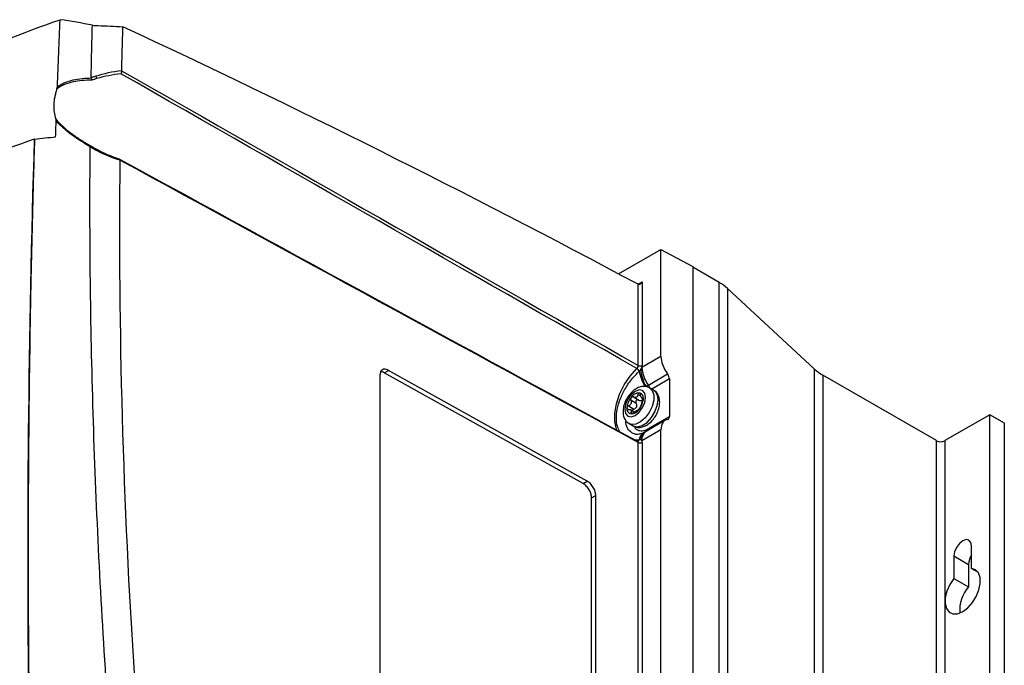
# Model space of a CAD drawing. Header units: millimetres. Extents: x 15336 to 16492, y 10123 to 11383.
# Tile 28 of 71: x 16325 to 16492, y 10421 to 10531. Entities that reach past the tile are written whole.
import ezdxf

# ---------------------------------------------------------------- set-up
doc = ezdxf.new("R2010")
doc.units = ezdxf.units.MM

msp = doc.modelspace()

# ---------------------------------------------------------------- linework, layer by layer
at = {"color": 7, "linetype": 'Continuous', "lineweight": 25}
for p, q in [((16426.75, 10487.87), (16433.97, 10492.04)), ((16433.97, 10473.86), (16433.97, 10492.04)), ((16433.97, 10492.04), (16439.36, 10489.14)), ((16439.36, 10489.14), (16439.36, 10235.94)), ((16443.86, 10486.4), (16439.36, 10489)), ((16430.07, 10486.1), (16430.78, 10486.51)), ((16430.78, 10486.51), (16430.78, 10472.32)), ((16443.86, 10233.27), (16443.86, 10486.4)), ((16430.08, 10472.32), (16430.08, 10486.1)), ((16445.27, 10485.38), (16445.27, 10232.25)), ((16460.08, 10471.69), (16445.27, 10485.38)), ((16430.73, 10471.99), (16433.97, 10473.86)), ((16386.92, 10471.06), (16387.63, 10471.47)), ((16421.45, 10452.62), (16387.63, 10471.47)), ((16460.08, 10218.57), (16460.08, 10471.69)), ((16386.19, 10470.64), (16386.19, 10407.76)), ((16420.74, 10452.21), (16386.92, 10471.06)), ((16431.83, 10468.97), (16435.09, 10470.86)), ((16435.41, 10470), (16432.41, 10468.27)), ((16435.41, 10470), (16435.41, 10463.62)), ((16461.49, 10470.67), (16461.49, 10217.54)), ((16480.81, 10459.52), (16461.49, 10470.67)), ((16432.74, 10468.08), (16432.04, 10468.48)), ((16429.76, 10465.86), (16428.84, 10466.39)), ((16429.28, 10466.94), (16430.2, 10466.41)), ((16430.52, 10467.1), (16430.04, 10467.38)), ((16430.7, 10466.77), (16430.97, 10466.62)), ((16430.71, 10466.37), (16430.81, 10466.12)), ((16430.97, 10466.74), (16430.86, 10466.8)), ((16428.46, 10465.42), (16429.38, 10464.89)), ((16429.44, 10464.38), (16428.79, 10464.76)), ((16428.84, 10464.29), (16429.11, 10464.13)), ((16434.71, 10462.98), (16431.45, 10461.1)), ((16432.14, 10461.74), (16435.41, 10463.62)), ((16489.86, 10463.93), (16482.22, 10459.52)), ((16489.86, 10210.8), (16489.86, 10463.93)), ((16492.34, 10462.5), (16489.86, 10463.93)), ((16428.54, 10462.42), (16429.24, 10462.01)), ((16433.97, 10461.37), (16430.73, 10459.5)), ((16433.97, 10371.79), (16433.97, 10461.37)), ((16492.34, 10209.37), (16492.34, 10462.5)), ((16430.29, 10459.66), (16429.6, 10459.6)), ((16431.1, 10460.92), (16430.97, 10460.85)), ((16430.98, 10460.85), (16431.02, 10460.87)), ((16480.81, 10206.39), (16480.81, 10459.52)), ((16482.22, 10459.52), (16482.22, 10206.39)), ((16430.08, 10370.25), (16430.08, 10459.22)), ((16430.78, 10459.23), (16430.78, 10370.25)), ((16420.74, 10452.21), (16421.45, 10452.62)), ((16422.18, 10449.78), (16422.88, 10450.18)), ((16422.18, 10386.9), (16422.18, 10449.78)), ((16422.88, 10387.31), (16422.88, 10450.18)), ((16486.75, 10437.79), (16486.75, 10441.64)), ((16483.78, 10439.92), (16483.78, 10436.08)), ((16483.78, 10439.92), (16486.25, 10438.49)), ((16486.25, 10438.49), (16486.25, 10434.65)), ((16486.75, 10437.79), (16487.88, 10437.14)), ((16483.78, 10436.08), (16486.25, 10434.65))]:
    msp.add_line(p, q, dxfattribs=at)
at = {"color": 7, "linetype": 'Continuous', "lineweight": 25, "flags": 128}
for points in [[(16426.49, 10461.24), (16426.39, 10461.49), (16426.11, 10462.75), (16426.11, 10464.21), (16426.39, 10465.79), (16426.94, 10467.42), (16427.72, 10469.02), (16428.71, 10470.5), (16429.84, 10471.8)], [(16427.81, 10464.84), (16427.95, 10464.14), (16428.33, 10463.7), (16428.9, 10463.58), (16429.58, 10463.82), (16430.26, 10464.37), (16430.83, 10465.14), (16431.21, 10466.02), (16431.35, 10466.88), (16431.21, 10467.59), (16430.83, 10468.03), (16430.26, 10468.14), (16429.58, 10467.9), (16428.9, 10467.36), (16428.33, 10466.58), (16427.95, 10465.7), (16427.81, 10464.84)], [(16432.03, 10468.49), (16432.46, 10468.07), (16432.73, 10467.33), (16432.73, 10466.39), (16432.46, 10465.35), (16431.96, 10464.32), (16431.28, 10463.41), (16430.49, 10462.72), (16429.68, 10462.33), (16428.93, 10462.28), (16428.54, 10462.42)], [(16429.24, 10462.01), (16429.32, 10461.97), (16430, 10461.85), (16430.79, 10462.08), (16431.6, 10462.63), (16432.35, 10463.43), (16432.95, 10464.42), (16433.33, 10465.47), (16433.47, 10466.47)], [(16430.04, 10459.43), (16430.04, 10459.43), (16430.03, 10459.43)], [(16486.75, 10441.64), (16486.64, 10442.23), (16486.31, 10442.6), (16485.83, 10442.69), (16485.26, 10442.49), (16484.7, 10442.03), (16484.21, 10441.38), (16483.89, 10440.64), (16483.78, 10439.92)], [(16483.78, 10436.08), (16483.09, 10435.06), (16482.59, 10433.95), (16482.31, 10432.83), (16482.28, 10431.81), (16482.5, 10430.96), (16482.96, 10430.36), (16483.61, 10430.07), (16484.4, 10430.1), (16485.26, 10430.45), (16486.13, 10431.09), (16486.92, 10431.98), (16487.57, 10433.03), (16488.03, 10434.15), (16488.25, 10435.25), (16488.22, 10436.24), (16487.94, 10437.04), (16487.44, 10437.57), (16486.75, 10437.79)]]:
    msp.add_lwpolyline(points, dxfattribs=at)
at = {"color": 7, "linetype": 'Continuous', "lineweight": 25}
for centre, radius, start, end in [((16336.91, 10520.92), 1.18, 7.5307, 30.265), ((16337.99, 10508.87), 0.287, 113.4108, 157.273), ((16439.97, 10479.55), 7.88, 47.6809, 60.3777), ((16429.19, 10470.73), 1.25, 28.7102, 58.4882), ((16430.43, 10473), 0.77, 243.2338, 297.3435), ((16436.2, 10472.16), 5.97, 187.9415, 215.4314), ((16436.46, 10471.95), 5.94, 183.0656, 212.4651), ((16436.03, 10472.22), 5.31, 182.4964, 217.6358), ((16465.38, 10477.52), 7.88, 227.6809, 240.3777), ((16430.48, 10467.97), 1.68, 16.6582, 36.6652), ((16431.8, 10466.68), 1.68, 352.8534, 55.8344), ((16431.21, 10464.92), 3.03, 140.2279, 177.3607), ((16430.39, 10465.86), 1.8, 93.4295, 146.5651), ((16430.43, 10465.76), 1.36, 115.9691, 124.0255), ((16429.41, 10467.53), 0.703, 292.2172, 307.7774), ((16430.12, 10466.81), 0.869, 350.7481, 79.4532), ((16427.95, 10466.81), 3.03, 320.2279, 357.3607), ((16429.04, 10464.92), 0.869, 170.7481, 259.4532), ((16428.77, 10465.86), 1.8, 273.4295, 326.5651), ((16429.08, 10465.76), 1.36, 295.9691, 304.0255), ((16430.1, 10463.98), 0.703, 112.2172, 127.7774), ((16432.41, 10459.71), 1.69, 124.3561, 186.9561), ((16430.98, 10461.49), 0.7, 335.6963, 359.5309), ((16431.09, 10461.53), 0.686, 337.081, 0.5811), ((16431.44, 10461.73), 0.7, 338.8523, 1.0738), ((16429.97, 10459.77), 0.339, 282.315, 341.0279), ((16431.75, 10459.61), 1.46, 121.8468, 178.0324), ((16431.91, 10459.78), 1.39, 124.9417, 186.1274), ((16481.52, 10460.88), 1.54, 242.6097, 297.3903), ((16430.43, 10459.91), 0.77, 243.2338, 297.3435), ((16489.44, 10438.34), 3.19, 147.5288, 177.3446), ((16490.57, 10430.75), 5.82, 137.8436, 185.2704)]:
    msp.add_arc(centre, radius, start, end, dxfattribs=at)
for centre, major_axis, ratio, start_param, end_param in [((16459.04, 8843.92), (-1022.3, 1709.58), 0.587369, 5.509043, 5.570275), ((16430.43, 10486.71), (0.354, 0.612), 0.577335, 3.161841, 4.71243), ((16436.49, 10472.45), (-1.8, 3), 0.587369, 0.776443, 1.758208), ((16387.63, 10469.84), (-1.03, 1.72), 0.587369, 5.488832, 7.059628), ((16386.92, 10469.43), (-1.03, 1.72), 0.587369, 5.488832, 5.919288), ((16434.69, 10470.4), (-0.513, 0.858), 0.587369, 3.918035, 4.899801), ((16436.49, 10459.97), (-1.8, 3), 0.587369, 6.077863, 7.059628), ((16434.69, 10464.03), (-0.513, 0.858), 0.587369, 2.93627, 3.918035)]:
    msp.add_ellipse(centre, major_axis=major_axis, ratio=ratio, start_param=start_param, end_param=end_param, dxfattribs=at)
for points, knots in [([(16207.67, 10459.41), (16215.16, 10466.53), (16223.44, 10473.4), (16237.05, 10483.37), (16241.77, 10486.61), (16251.55, 10492.96), (16256.61, 10496.06), (16264.47, 10500.59), (16267.14, 10502.09), (16272.56, 10505.03), (16275.3, 10506.48), (16283.63, 10510.76), (16289.33, 10513.52), (16306.82, 10521.53), (16319.04, 10526.49), (16331.81, 10531.08)], [0, 0, 0, 0, 0.25, 0.25, 0.375, 0.375, 0.5, 0.5, 0.5625, 0.5625, 0.625, 0.625, 0.75, 0.75, 1, 1, 1, 1]), ([(16337.11, 10521.22), (16337.14, 10522.71), (16337.18, 10524.94), (16337.24, 10527.16), (16337.28, 10528.64), (16337.3, 10529.38), (16337.32, 10530.12)], [0, 0, 0, 0, 0.5, 0.75, 0.75, 1, 1, 1, 1]), ([(16342.46, 10529.89), (16342.44, 10529.06), (16342.38, 10527.41), (16342.31, 10524.93), (16342.27, 10523.28), (16342.25, 10522.45)], [0, 0, 0, 0, 0.333334, 0.666666, 1, 1, 1, 1]), ([(16337.11, 10521.22), (16337.22, 10521.27), (16337.34, 10521.31), (16337.45, 10521.35), (16337.61, 10521.41), (16337.77, 10521.46), (16337.93, 10521.51)], [0, 0, 0, 0, 0.0004032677, 0.0004032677, 0.0004032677, 0.0009549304, 0.0009549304, 0.0009549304, 0.0009549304]), ([(16342.25, 10522.41), (16342.26, 10522.33), (16342.26, 10522.23), (16342.23, 10522.05), (16342.2, 10521.96), (16342.17, 10521.88)], [0, 0, 0, 0, 0.5, 0.5, 1, 1, 1, 1]), ([(16337.2, 10520.78), (16336.67, 10520.79), (16336.13, 10520.77), (16335.07, 10520.68), (16334.55, 10520.6), (16333.53, 10520.38), (16333.04, 10520.23), (16332.11, 10519.84), (16331.67, 10519.6), (16331.28, 10519.3)], [0, 0, 0, 0, 0.25, 0.25, 0.5, 0.5, 0.75, 0.75, 1, 1, 1, 1]), ([(16331.37, 10519.69), (16331.76, 10519.97), (16332.19, 10520.2), (16333.1, 10520.57), (16333.57, 10520.72), (16334.56, 10520.94), (16335.06, 10521.03), (16336.08, 10521.13), (16336.6, 10521.16), (16337.12, 10521.17)], [0, 0, 0, 0, 0.25, 0.25, 0.5, 0.5, 0.75, 0.75, 1, 1, 1, 1]), ([(16337.12, 10521.17), (16337.11, 10521.18), (16337.11, 10521.19), (16337.11, 10521.21), (16337.11, 10521.21), (16337.11, 10521.22), (16337.11, 10521.22)], [0, 0, 0, 0, 0.0000487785, 0.0000487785, 0.0000487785, 0.00006547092, 0.00006547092, 0.00006547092, 0.00006547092]), ([(16338.08, 10521.07), (16337.92, 10521.02), (16337.77, 10520.98), (16337.61, 10520.92), (16337.47, 10520.88), (16337.34, 10520.83), (16337.2, 10520.78)], [0, 0, 0, 0, 0.000539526, 0.000539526, 0.000539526, 0.001015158, 0.001015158, 0.001015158, 0.001015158]), ([(16331.28, 10519.3), (16331.2, 10519.07), (16331.13, 10518.84), (16331, 10518.38), (16330.95, 10518.15), (16330.81, 10517.48), (16330.76, 10517.04), (16330.73, 10516.18), (16330.75, 10515.75), (16330.87, 10514.95), (16330.97, 10514.57), (16331.11, 10514.21)], [0, 0, 0, 0, 0.125, 0.125, 0.25, 0.25, 0.5, 0.5, 0.75, 0.75, 1, 1, 1, 1]), ([(16331.11, 10514.21), (16331.48, 10513.72), (16331.92, 10513.27), (16332.85, 10512.42), (16333.35, 10512.03), (16334.38, 10511.27), (16334.9, 10510.92), (16335.96, 10510.25), (16336.5, 10509.93), (16337.03, 10509.61)], [0, 0, 0, 0, 0.25, 0.25, 0.5, 0.5, 0.75, 0.75, 1, 1, 1, 1]), ([(16336.95, 10509.47), (16336.43, 10509.78), (16335.91, 10510.09), (16334.88, 10510.74), (16334.37, 10511.08), (16333.37, 10511.81), (16332.89, 10512.19), (16331.98, 10513), (16331.55, 10513.43), (16331.17, 10513.89)], [0, 0, 0, 0, 0.25, 0.25, 0.5, 0.5, 0.75, 0.75, 1, 1, 1, 1]), ([(16327.43, 10510.75), (16314.91, 10506.48), (16302.93, 10501.79), (16288.61, 10495.38), (16285.78, 10494.07), (16280.19, 10491.4), (16277.42, 10490.04), (16269.26, 10485.88), (16263.98, 10483.02), (16253.74, 10477.11), (16248.78, 10474.06), (16241.58, 10469.35), (16239.22, 10467.75), (16234.6, 10464.52), (16232.33, 10462.89), (16225.67, 10457.93), (16221.42, 10454.54), (16215.31, 10449.35), (16213.32, 10447.61), (16209.44, 10444.07), (16207.54, 10442.28), (16205.69, 10440.47)], [0, 0, 0, 0, 0.25, 0.25, 0.3125, 0.3125, 0.375, 0.375, 0.5, 0.5, 0.625, 0.625, 0.6875, 0.6875, 0.75, 0.75, 0.875, 0.875, 0.9375, 0.9375, 1, 1, 1, 1]), ([(16327.48, 10510.73), (16327.35, 10506.6), (16327.24, 10502.46), (16327.02, 10494.17), (16326.93, 10490.02), (16326.68, 10477.55), (16326.56, 10469.2), (16326.41, 10452.47), (16326.38, 10444.07), (16326.41, 10431.44), (16326.43, 10427.23), (16326.49, 10418.78), (16326.53, 10414.56), (16326.59, 10410.32)], [0, 0, 0, 0, 0.125, 0.125, 0.25, 0.25, 0.5, 0.5, 0.75, 0.75, 0.875, 0.875, 1, 1, 1, 1]), ([(16339.72, 10417.89), (16338.67, 10433.46), (16337.91, 10448.88), (16337.22, 10471.77), (16337.06, 10479.35), (16336.93, 10490.68), (16336.91, 10494.44), (16336.9, 10501.95), (16336.91, 10505.69), (16336.94, 10509.43)], [0, 0, 0, 0, 0.5, 0.5, 0.75, 0.75, 0.875, 0.875, 1, 1, 1, 1]), ([(16336.94, 10509.43), (16336.94, 10509.44), (16336.94, 10509.45), (16336.95, 10509.47), (16336.95, 10509.47), (16336.95, 10509.47), (16336.95, 10509.47)], [0, 0, 0, 0, 0.00005230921, 0.00005230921, 0.00005230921, 0.00006513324, 0.00006513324, 0.00006513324, 0.00006513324]), ([(16337.72, 10508.98), (16337.57, 10509.07), (16337.42, 10509.15), (16337.27, 10509.24), (16337.16, 10509.3), (16337.05, 10509.36), (16336.94, 10509.43)], [0, 0, 0, 0, 0.0005274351, 0.0005274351, 0.0005274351, 0.0009116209, 0.0009116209, 0.0009116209, 0.0009116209]), ([(16337.03, 10509.61), (16337.16, 10509.54), (16337.3, 10509.46), (16337.43, 10509.38), (16337.58, 10509.3), (16337.72, 10509.22), (16337.88, 10509.14)], [0, 0, 0, 0, 0.0004615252, 0.0004615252, 0.0004615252, 0.0009770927, 0.0009770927, 0.0009770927, 0.0009770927]), ([(16341.98, 10507.2), (16341.99, 10507.27), (16341.99, 10507.33), (16341.96, 10507.39), (16341.94, 10507.4), (16341.9, 10507.39)], [0, 0, 0, 0, 0.5, 0.5, 1, 1, 1, 1]), ([(16427, 10461.02), (16426.84, 10461.31), (16426.48, 10461.96), (16426.35, 10463.3), (16426.5, 10464.88), (16427, 10466.61), (16427.9, 10468.46), (16429.05, 10470.1), (16429.91, 10470.96), (16430.29, 10471.33)], [0, 0, 0, 0, 0.1140167, 0.2622961, 0.3937198, 0.5434447, 0.7007235, 0.8709846, 1, 1, 1, 1]), ([(16430.08, 10472.32), (16430.08, 10472.23), (16430.06, 10472.14), (16429.97, 10471.95), (16429.91, 10471.86), (16429.84, 10471.8)], [0, 0, 0, 0, 0.5, 0.5, 1, 1, 1, 1]), ([(16432.03, 10468.47), (16431.82, 10468.57), (16431.39, 10468.77), (16430.65, 10468.73), (16429.9, 10468.47), (16429.16, 10467.95), (16428.47, 10467.2), (16427.93, 10466.28), (16427.58, 10465.33), (16427.54, 10464.72), (16427.52, 10464.43)], [0, 0, 0, 0, 0.104602, 0.218148, 0.335961, 0.465162, 0.601707, 0.738716, 0.877217, 1, 1, 1, 1]), ([(16433.76, 10466.07), (16433.75, 10466.24), (16433.73, 10466.7), (16433.5, 10467.34), (16433.14, 10467.85), (16432.83, 10467.99), (16432.75, 10468.03)], [0, 0, 0, 0, 0.221834, 0.562442, 0.881173, 1, 1, 1, 1]), ([(16428.84, 10466.39), (16428.88, 10466.31), (16428.92, 10466.22), (16428.94, 10466.03), (16428.92, 10465.93), (16428.85, 10465.74), (16428.79, 10465.66), (16428.64, 10465.52), (16428.55, 10465.46), (16428.46, 10465.42)], [0, 0, 0, 0, 0.25, 0.25, 0.5, 0.5, 0.75, 0.75, 1, 1, 1, 1]), ([(16428.88, 10466.85), (16428.83, 10466.79), (16428.8, 10466.71), (16428.78, 10466.54), (16428.8, 10466.46), (16428.84, 10466.39)], [0, 0, 0, 0, 0.5, 0.5, 1, 1, 1, 1]), ([(16429.28, 10466.94), (16429.22, 10466.98), (16429.15, 10466.99), (16429, 10466.96), (16428.93, 10466.92), (16428.88, 10466.85)], [0, 0, 0, 0, 0.5, 0.5, 1, 1, 1, 1]), ([(16430.2, 10466.41), (16430.14, 10466.45), (16430.06, 10466.47), (16429.91, 10466.45), (16429.83, 10466.4), (16429.73, 10466.27), (16429.7, 10466.18), (16429.69, 10466.01), (16429.72, 10465.93), (16429.76, 10465.86)], [0, 0, 0, 0, 0.25, 0.25, 0.5, 0.5, 0.75, 0.75, 1, 1, 1, 1]), ([(16430.04, 10467.38), (16430.05, 10467.46), (16430.08, 10467.53), (16430.17, 10467.64), (16430.23, 10467.67), (16430.28, 10467.66)], [0, 0, 0, 0, 0.5, 0.5, 1, 1, 1, 1]), ([(16430.2, 10466.41), (16430.28, 10466.36), (16430.37, 10466.33), (16430.55, 10466.31), (16430.64, 10466.33), (16430.71, 10466.37)], [0, 0, 0, 0, 0.5, 0.5, 1, 1, 1, 1]), ([(16430.28, 10467.66), (16430.33, 10467.66), (16430.38, 10467.62), (16430.45, 10467.5), (16430.47, 10467.42), (16430.48, 10467.34)], [0, 0, 0, 0, 0.5, 0.5, 1, 1, 1, 1]), ([(16430.86, 10466.8), (16430.82, 10466.77), (16430.78, 10466.75), (16430.71, 10466.76), (16430.67, 10466.79), (16430.6, 10466.89), (16430.56, 10466.97), (16430.51, 10467.14), (16430.49, 10467.24), (16430.48, 10467.34)], [0, 0, 0, 0, 0.25, 0.25, 0.5, 0.5, 0.75, 0.75, 1, 1, 1, 1]), ([(16430.48, 10465.24), (16430.49, 10465.29), (16430.51, 10465.35), (16430.56, 10465.5), (16430.6, 10465.59), (16430.67, 10465.77), (16430.71, 10465.87), (16430.78, 10466.05), (16430.82, 10466.14), (16430.86, 10466.21)], [0, 0, 0, 0, 0.25, 0.25, 0.5, 0.5, 0.75, 0.75, 1, 1, 1, 1]), ([(16430.71, 10466.37), (16430.76, 10466.41), (16430.85, 10466.48), (16430.89, 10466.59), (16430.92, 10466.65)], [0, 0, 0, 0, 0.510954, 1, 1, 1, 1]), ([(16430.86, 10466.8), (16430.89, 10466.83), (16430.92, 10466.84), (16430.96, 10466.79), (16430.98, 10466.74), (16430.98, 10466.67)], [0, 0, 0, 0, 0.5, 0.5, 1, 1, 1, 1]), ([(16430.98, 10466.67), (16430.98, 10466.6), (16430.96, 10466.51), (16430.92, 10466.35), (16430.89, 10466.27), (16430.86, 10466.21)], [0, 0, 0, 0, 0.5, 0.5, 1, 1, 1, 1]), ([(16428.18, 10465.06), (16428.18, 10465.13), (16428.21, 10465.2), (16428.31, 10465.33), (16428.38, 10465.39), (16428.46, 10465.42)], [0, 0, 0, 0, 0.5, 0.5, 1, 1, 1, 1]), ([(16428.46, 10464.83), (16428.38, 10464.83), (16428.31, 10464.85), (16428.21, 10464.92), (16428.18, 10464.99), (16428.18, 10465.06)], [0, 0, 0, 0, 0.5, 0.5, 1, 1, 1, 1]), ([(16428.46, 10464.83), (16428.55, 10464.83), (16428.64, 10464.82), (16428.79, 10464.76), (16428.85, 10464.72), (16428.92, 10464.62), (16428.94, 10464.56), (16428.92, 10464.43), (16428.88, 10464.36), (16428.84, 10464.29)], [0, 0, 0, 0, 0.25, 0.25, 0.5, 0.5, 0.75, 0.75, 1, 1, 1, 1]), ([(16429.38, 10464.89), (16429.34, 10464.87), (16429.25, 10464.83), (16429.15, 10464.73), (16429.09, 10464.64), (16429.09, 10464.59), (16429.09, 10464.58)], [0, 0, 0, 0, 0.3196685, 0.6405685, 0.9295574, 1, 1, 1, 1]), ([(16429.28, 10462.02), (16429.48, 10461.93), (16429.9, 10461.73), (16430.63, 10461.77), (16431.38, 10462.03), (16432.12, 10462.55), (16432.81, 10463.3), (16433.35, 10464.21), (16433.7, 10465.17), (16433.74, 10465.78), (16433.76, 10466.07)], [0, 0, 0, 0, 0.100612, 0.214664, 0.333002, 0.462778, 0.599932, 0.737552, 0.87667, 1, 1, 1, 1]), ([(16429.38, 10464.89), (16429.48, 10464.92), (16429.57, 10464.97), (16429.74, 10465.11), (16429.8, 10465.19), (16429.88, 10465.38), (16429.88, 10465.49), (16429.85, 10465.68), (16429.81, 10465.78), (16429.76, 10465.86)], [0, 0, 0, 0, 0.25, 0.25, 0.5, 0.5, 0.75, 0.75, 1, 1, 1, 1]), ([(16430.28, 10464.87), (16430.23, 10464.8), (16430.17, 10464.75), (16430.08, 10464.69), (16430.05, 10464.68), (16430.04, 10464.69)], [0, 0, 0, 0, 0.5, 0.5, 1, 1, 1, 1]), ([(16430.48, 10465.24), (16430.47, 10465.2), (16430.45, 10465.14), (16430.38, 10465.01), (16430.33, 10464.93), (16430.28, 10464.87)], [0, 0, 0, 0, 0.5, 0.5, 1, 1, 1, 1]), ([(16427.52, 10464.43), (16427.53, 10464.25), (16427.55, 10463.8), (16427.78, 10463.16), (16428.15, 10462.64), (16428.46, 10462.5), (16428.56, 10462.46)], [0, 0, 0, 0, 0.2193756, 0.5562076, 0.8714065, 1, 1, 1, 1]), ([(16430.31, 10460.64), (16430.28, 10460.63), (16429.88, 10460.5), (16429.19, 10460.7), (16428.43, 10461.28), (16428.01, 10462.08), (16428.01, 10462.72), (16428.01, 10462.93)], [0, 0, 0, 0, 0.02193, 0.302558, 0.57927, 0.860369, 1, 1, 1, 1]), ([(16428.88, 10464.06), (16428.83, 10464.07), (16428.8, 10464.09), (16428.78, 10464.18), (16428.8, 10464.23), (16428.84, 10464.29)], [0, 0, 0, 0, 0.5, 0.5, 1, 1, 1, 1]), ([(16429.28, 10464.25), (16429.22, 10464.2), (16429.15, 10464.15), (16429, 10464.08), (16428.93, 10464.06), (16428.88, 10464.06)], [0, 0, 0, 0, 0.5, 0.5, 1, 1, 1, 1]), ([(16429.44, 10461.96), (16429.44, 10461.94), (16429.53, 10461.62), (16429.99, 10461.3), (16430.76, 10461.1), (16431.37, 10461.35), (16431.68, 10461.48)], [0, 0, 0, 0, 0.017385, 0.357151, 0.677687, 1, 1, 1, 1]), ([(16431.44, 10461.11), (16431.37, 10461.07), (16431.27, 10461.01), (16431.15, 10460.95), (16431.11, 10460.92)], [0, 0, 0, 0, 0.650516, 1, 1, 1, 1]), ([(16429.84, 10459.47), (16429.88, 10459.48), (16429.93, 10459.48), (16429.96, 10459.45), (16429.97, 10459.45)], [0, 0, 0, 0, 0.779727, 1, 1, 1, 1]), ([(16429.97, 10459.45), (16429.99, 10459.44), (16430.04, 10459.41), (16430.07, 10459.32), (16430.08, 10459.25), (16430.08, 10459.22)], [0, 0, 0, 0, 0.303473, 0.726426, 1, 1, 1, 1]), ([(16430.03, 10459.43), (16430.03, 10459.43), (16430.04, 10459.44), (16430, 10459.44), (16429.98, 10459.45), (16429.98, 10459.46)], [0, 0, 0, 0, 0.190472, 0.832106, 1, 1, 1, 1]), ([(16431.01, 10460.88), (16430.91, 10460.83), (16430.61, 10460.67), (16430.44, 10460.65), (16430.32, 10460.63)], [0, 0, 0, 0, 0.335544, 1, 1, 1, 1]), ([(16422.18, 10449.78), (16422.18, 10449.97), (16422.15, 10450.19), (16422.01, 10450.67), (16421.9, 10450.93), (16421.62, 10451.4), (16421.44, 10451.62), (16421.09, 10451.98), (16420.91, 10452.12), (16420.74, 10452.21)], [0, 0, 0, 0, 0.25, 0.25, 0.5, 0.5, 0.75, 0.75, 1, 1, 1, 1]), ([(16422.88, 10450.18), (16422.88, 10450.38), (16422.85, 10450.6), (16422.71, 10451.08), (16422.6, 10451.34), (16422.32, 10451.81), (16422.15, 10452.03), (16421.8, 10452.39), (16421.61, 10452.52), (16421.45, 10452.62)], [0, 0, 0, 0, 0.25, 0.25, 0.5, 0.5, 0.75, 0.75, 1, 1, 1, 1])]:
    msp.add_open_spline(points, degree=3, knots=knots, dxfattribs=at)
for points in [[(16331.37, 10519.69), (16331.51, 10523.49), (16331.66, 10527.29), (16331.81, 10531.08)], [(16337.32, 10530.12), (16335.52, 10530.49), (16333.68, 10530.81), (16331.81, 10531.08)], [(16337.32, 10530.12), (16337.64, 10530.11), (16337.97, 10530.09), (16338.29, 10530.08)], [(16338.29, 10530.08), (16339.68, 10530.02), (16341.07, 10529.95), (16342.46, 10529.89)], [(16337.93, 10521.51), (16339.3, 10521.96), (16340.76, 10522.26), (16342.25, 10522.45)], [(16342.17, 10521.88), (16340.76, 10521.72), (16339.39, 10521.46), (16338.08, 10521.07)], [(16429.84, 10471.8), (16400.62, 10488.53), (16371.4, 10505.21), (16342.17, 10521.88)], [(16342.25, 10522.45), (16342.25, 10522.44), (16342.25, 10522.42), (16342.25, 10522.41)], [(16342.25, 10522.41), (16371.53, 10505.74), (16400.8, 10489.05), (16430.08, 10472.32)], [(16331.28, 10519.3), (16331.33, 10519.43), (16331.37, 10519.56), (16331.37, 10519.69)], [(16337.12, 10521.17), (16337.17, 10521.05), (16337.2, 10520.91), (16337.2, 10520.78)], [(16331.07, 10511.18), (16331.1, 10512.08), (16331.13, 10512.99), (16331.17, 10513.89)], [(16331.17, 10513.89), (16331.17, 10514.01), (16331.14, 10514.11), (16331.11, 10514.21)], [(16327.43, 10510.75), (16326.39, 10477.72), (16326.08, 10444.26), (16326.51, 10410.39)], [(16327.45, 10510.74), (16328.67, 10510.9), (16329.88, 10511.05), (16331.07, 10511.18)], [(16336.95, 10509.47), (16337, 10509.56), (16337.03, 10509.61), (16337.03, 10509.61)], [(16341.98, 10507.17), (16340.51, 10507.66), (16339.08, 10508.26), (16337.72, 10508.98)], [(16337.88, 10509.14), (16339.16, 10508.44), (16340.51, 10507.87), (16341.9, 10507.39)], [(16341.98, 10507.17), (16341.68, 10478.42), (16342.51, 10449.03), (16344.46, 10419.1)], [(16341.9, 10507.39), (16371.22, 10491.39), (16400.53, 10475.41), (16429.84, 10459.47)], [(16341.98, 10507.2), (16341.98, 10507.19), (16341.98, 10507.18), (16341.98, 10507.17)], [(16430.08, 10459.22), (16400.71, 10475.18), (16371.35, 10491.18), (16341.98, 10507.2)], [(16430.08, 10486.1), (16430.08, 10486.1), (16430.08, 10486.1), (16430.08, 10486.1)], [(16430.29, 10471.33), (16430.38, 10471.42), (16430.46, 10471.52), (16430.53, 10471.63)], [(16430.53, 10471.63), (16430.61, 10471.74), (16430.67, 10471.86), (16430.73, 10471.99)], [(16430.73, 10471.99), (16430.76, 10472.1), (16430.78, 10472.22), (16430.78, 10472.32)], [(16431.45, 10468.76), (16431.58, 10468.83), (16431.7, 10468.9), (16431.83, 10468.97)], [(16429.67, 10466.88), (16429.54, 10466.84), (16429.4, 10466.87), (16429.28, 10466.94)], [(16430.04, 10467.38), (16430.01, 10467.22), (16429.94, 10467.07), (16429.84, 10466.98)], [(16429.28, 10464.25), (16429.4, 10464.36), (16429.54, 10464.46), (16429.67, 10464.54)], [(16429.84, 10464.64), (16429.94, 10464.69), (16430.01, 10464.71), (16430.04, 10464.69)], [(16431.68, 10461.48), (16431.71, 10461.5), (16431.75, 10461.52), (16431.78, 10461.53)], [(16431.78, 10461.53), (16431.9, 10461.6), (16432.02, 10461.67), (16432.14, 10461.74)], [(16430.53, 10459.64), (16430.46, 10459.66), (16430.38, 10459.67), (16430.29, 10459.66)], [(16430.73, 10459.5), (16430.67, 10459.55), (16430.61, 10459.61), (16430.53, 10459.64)], [(16430.78, 10459.23), (16430.78, 10459.33), (16430.76, 10459.42), (16430.73, 10459.5)]]:
    msp.add_open_spline(points, degree=3, dxfattribs=at)

doc.saveas('drawing.dxf')
